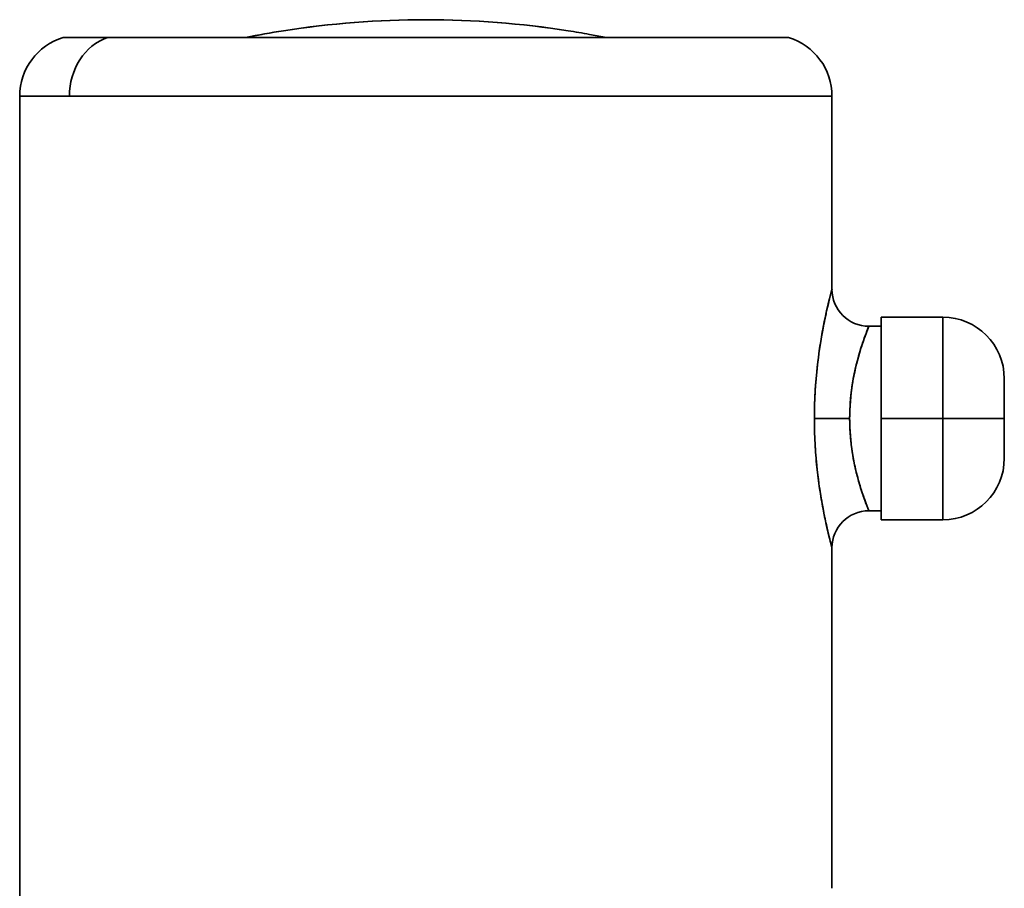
# Model space of a CAD drawing. Header units: inches. Extents: x 3748 to 4949, y 493 to 1838.
# Tile 16 of 27: x 4766 to 4846, y 1209 to 1279. Entities that reach past the tile are written whole.
import ezdxf

# ---------------------------------------------------------------- set-up
doc = ezdxf.new("R2010")
doc.units = ezdxf.units.IN
doc.header["$MEASUREMENT"] = 0

msp = doc.modelspace()

# ---------------------------------------------------------------- linework, layer by layer
at = {"color": 7, "lineweight": 35, "ltscale": 0.090201}
msp.add_line((4769.319, 1277.681), (4772.927, 1277.681), dxfattribs=at)
at = {"color": 7, "lineweight": 35}
for p, q in [((4772.927, 1277.681), (4812.923, 1277.681)), ((4765.792, 1272.903), (4765.792, 1207.123)), ((4765.792, 1272.903), (4765.792, 1207.123)), ((4831.792, 1272.903), (4769.832, 1272.903)), ((4814.613, 1272.903), (4769.832, 1272.903)), ((4831.792, 1236.207), (4831.792, 1208.523)), ((4831.792, 1208.523), (4831.792, 1236.207))]:
    msp.add_line(p, q, dxfattribs=at)
at = {"color": 7, "lineweight": 35, "ltscale": 0.035284}
for p, q in [((4784.107, 1277.68), (4785.495, 1277.932)), ((4813.478, 1277.68), (4812.089, 1277.932))]:
    msp.add_line(p, q, dxfattribs=at)
at = {"color": 7, "lineweight": 35, "ltscale": 0.383582}
msp.add_line((4812.923, 1277.681), (4828.266, 1277.681), dxfattribs=at)
at = {"color": 7, "lineweight": 35, "ltscale": 0.100995}
msp.add_line((4769.832, 1272.903), (4765.792, 1272.903), dxfattribs=at)
msp.add_line((4769.832, 1272.903), (4765.792, 1272.903), dxfattribs=at)
at = {"color": 7, "lineweight": 35, "ltscale": 0.429474}
msp.add_line((4831.792, 1272.903), (4814.613, 1272.903), dxfattribs=at)
at = {"color": 7, "lineweight": 35, "ltscale": 0.392387}
for p, q in [((4831.792, 1272.903), (4831.792, 1257.207)), ((4831.792, 1257.207), (4831.792, 1272.903))]:
    msp.add_line(p, q, dxfattribs=at)
at = {"color": 7, "lineweight": 35, "ltscale": 0.205843}
for p, q in [((4835.792, 1254.941), (4835.792, 1246.707)), ((4835.792, 1246.707), (4835.792, 1238.474)), ((4840.792, 1238.474), (4840.792, 1246.707)), ((4840.792, 1238.474), (4840.792, 1246.707))]:
    msp.add_line(p, q, dxfattribs=at)
at = {"color": 7, "lineweight": 35, "ltscale": 0.125}
for p, q in [((4835.792, 1254.941), (4840.792, 1254.941)), ((4840.792, 1246.707), (4835.792, 1246.707)), ((4840.792, 1246.707), (4835.792, 1246.707)), ((4840.792, 1246.707), (4845.792, 1246.707)), ((4840.792, 1246.707), (4845.792, 1246.707)), ((4835.792, 1238.474), (4840.792, 1238.474))]:
    msp.add_line(p, q, dxfattribs=at)
at = {"color": 7, "lineweight": 35, "ltscale": 0.003955}
for p, q in [((4835.792, 1254.941), (4835.792, 1254.783)), ((4835.792, 1238.632), (4835.792, 1238.474))]:
    msp.add_line(p, q, dxfattribs=at)
at = {"color": 7, "lineweight": 35, "ltscale": 0.011714}
for p, q in [((4835.792, 1254.783), (4835.792, 1254.314)), ((4835.792, 1239.1), (4835.792, 1238.632))]:
    msp.add_line(p, q, dxfattribs=at)
at = {"color": 7, "lineweight": 35, "ltscale": 0.205844}
for p, q in [((4840.792, 1246.707), (4840.792, 1254.941)), ((4840.792, 1254.941), (4840.792, 1246.707))]:
    msp.add_line(p, q, dxfattribs=at)
at = {"color": 7, "lineweight": 35, "ltscale": 0.001298}
msp.add_line((4834.564, 1253.628), (4834.583, 1253.677), dxfattribs=at)
at = {"color": 7, "lineweight": 35, "ltscale": 0.025}
for p, q in [((4835.792, 1254.207), (4834.792, 1254.207)), ((4835.792, 1254.207), (4834.792, 1254.207)), ((4835.792, 1239.207), (4834.792, 1239.207)), ((4834.792, 1239.207), (4835.792, 1239.207))]:
    msp.add_line(p, q, dxfattribs=at)
at = {"color": 7, "lineweight": 35, "ltscale": 0.019022}
for p, q in [((4835.792, 1254.314), (4835.792, 1253.553)), ((4835.792, 1239.861), (4835.792, 1239.1))]:
    msp.add_line(p, q, dxfattribs=at)
at = {"color": 7, "lineweight": 35, "ltscale": 0.375}
msp.add_line((4835.792, 1239.207), (4835.792, 1254.207), dxfattribs=at)
at = {"color": 7, "lineweight": 35, "ltscale": 0.003603}
for p, q in [((4835.792, 1254.207), (4835.792, 1254.063)), ((4835.792, 1239.351), (4835.792, 1239.207))]:
    msp.add_line(p, q, dxfattribs=at)
at = {"color": 7, "lineweight": 35, "ltscale": 0.01067}
for p, q in [((4835.792, 1254.063), (4835.792, 1253.636)), ((4835.792, 1239.778), (4835.792, 1239.351))]:
    msp.add_line(p, q, dxfattribs=at)
at = {"color": 7, "lineweight": 35, "ltscale": 0.017326}
for p, q in [((4835.792, 1253.636), (4835.792, 1252.943)), ((4835.792, 1240.471), (4835.792, 1239.778))]:
    msp.add_line(p, q, dxfattribs=at)
at = {"color": 7, "lineweight": 35, "ltscale": 0.0256}
msp.add_line((4835.792, 1253.553), (4835.792, 1252.529), dxfattribs=at)
at = {"color": 7, "lineweight": 35, "ltscale": 0.023317}
msp.add_line((4835.792, 1252.943), (4835.792, 1252.011), dxfattribs=at)
at = {"color": 7, "lineweight": 35, "ltscale": 0.031192}
msp.add_line((4835.792, 1252.529), (4835.792, 1251.282), dxfattribs=at)
at = {"color": 7, "lineweight": 35, "ltscale": 0.028413}
for p, q in [((4835.792, 1252.011), (4835.792, 1250.874)), ((4835.792, 1242.541), (4835.792, 1241.404))]:
    msp.add_line(p, q, dxfattribs=at)
at = {"color": 7, "lineweight": 35, "ltscale": 0.035588}
for p, q in [((4835.792, 1251.282), (4835.792, 1249.858)), ((4835.792, 1243.556), (4835.792, 1242.133))]:
    msp.add_line(p, q, dxfattribs=at)
at = {"color": 7, "lineweight": 35, "ltscale": 0.032417}
msp.add_line((4835.792, 1250.874), (4835.792, 1249.577), dxfattribs=at)
at = {"color": 7, "lineweight": 35, "ltscale": 0.038615}
msp.add_line((4835.792, 1249.858), (4835.792, 1248.314), dxfattribs=at)
at = {"color": 7, "lineweight": 35, "ltscale": 0.001553}
msp.add_line((4845.792, 1249.941), (4845.792, 1249.879), dxfattribs=at)
at = {"color": 7, "lineweight": 35, "ltscale": 0.080844}
for q in [(4845.792, 1249.941), (4845.792, 1243.474)]:
    msp.add_line((4845.792, 1246.707), q, dxfattribs=at)
at = {"color": 7, "lineweight": 35, "ltscale": 0.004601}
msp.add_line((4845.792, 1249.879), (4845.792, 1249.695), dxfattribs=at)
at = {"color": 7, "lineweight": 35, "ltscale": 0.007471}
msp.add_line((4845.792, 1249.695), (4845.792, 1249.396), dxfattribs=at)
at = {"color": 7, "lineweight": 35, "ltscale": 0.035173}
msp.add_line((4835.792, 1249.577), (4835.792, 1248.171), dxfattribs=at)
at = {"color": 7, "lineweight": 35, "ltscale": 0.010054}
msp.add_line((4845.792, 1249.396), (4845.792, 1248.994), dxfattribs=at)
at = {"color": 7, "lineweight": 35, "ltscale": 0.012251}
msp.add_line((4845.792, 1248.994), (4845.792, 1248.504), dxfattribs=at)
at = {"color": 7, "lineweight": 35, "ltscale": 0.040158}
for p, q in [((4835.792, 1248.314), (4835.792, 1246.707)), ((4835.792, 1246.707), (4835.792, 1245.101))]:
    msp.add_line(p, q, dxfattribs=at)
at = {"color": 7, "lineweight": 35, "ltscale": 0.03658}
msp.add_line((4835.792, 1248.171), (4835.792, 1246.707), dxfattribs=at)
at = {"color": 7, "lineweight": 35, "ltscale": 0.013977}
msp.add_line((4845.792, 1248.504), (4845.792, 1247.945), dxfattribs=at)
at = {"color": 7, "lineweight": 35, "ltscale": 0.015166}
msp.add_line((4845.792, 1247.945), (4845.792, 1247.338), dxfattribs=at)
at = {"color": 7, "lineweight": 35, "ltscale": 0.015771}
msp.add_line((4845.792, 1247.338), (4845.792, 1246.707), dxfattribs=at)
at = {"color": 7, "lineweight": 35, "ltscale": 0.071738}
msp.add_line((4830.358, 1246.707), (4833.227, 1246.707), dxfattribs=at)
msp.add_line((4830.358, 1246.707), (4833.227, 1246.707), dxfattribs=at)
at = {"color": 7, "lineweight": 35, "ltscale": 0.036578}
msp.add_line((4835.792, 1246.707), (4835.792, 1245.244), dxfattribs=at)
at = {"color": 7, "lineweight": 35, "ltscale": 0.022635}
msp.add_line((4845.792, 1246.707), (4845.792, 1245.802), dxfattribs=at)
at = {"color": 7, "lineweight": 35, "ltscale": 0.01279}
msp.add_line((4845.792, 1245.802), (4845.792, 1245.29), dxfattribs=at)
at = {"color": 7, "lineweight": 35, "ltscale": 0.035175}
msp.add_line((4835.792, 1245.244), (4835.792, 1243.837), dxfattribs=at)
at = {"color": 7, "lineweight": 35, "ltscale": 0.038614}
msp.add_line((4835.792, 1245.101), (4835.792, 1243.556), dxfattribs=at)
at = {"color": 7, "lineweight": 35, "ltscale": 0.013081}
msp.add_line((4845.792, 1245.29), (4845.792, 1244.767), dxfattribs=at)
at = {"color": 7, "lineweight": 35, "ltscale": 0.012402}
msp.add_line((4845.792, 1244.767), (4845.792, 1244.271), dxfattribs=at)
at = {"color": 7, "lineweight": 35, "ltscale": 0.010423}
msp.add_line((4845.792, 1244.271), (4845.792, 1243.854), dxfattribs=at)
at = {"color": 7, "lineweight": 35, "ltscale": 0.032416}
msp.add_line((4835.792, 1243.837), (4835.792, 1242.541), dxfattribs=at)
at = {"color": 7, "lineweight": 35, "ltscale": 0.007024}
msp.add_line((4845.792, 1243.854), (4845.792, 1243.573), dxfattribs=at)
at = {"color": 7, "lineweight": 35, "ltscale": 0.002487}
msp.add_line((4845.792, 1243.573), (4845.792, 1243.474), dxfattribs=at)
at = {"color": 7, "lineweight": 35, "ltscale": 0.031194}
msp.add_line((4835.792, 1242.133), (4835.792, 1240.885), dxfattribs=at)
at = {"color": 7, "lineweight": 35, "ltscale": 0.023318}
msp.add_line((4835.792, 1241.404), (4835.792, 1240.471), dxfattribs=at)
at = {"color": 7, "lineweight": 35, "ltscale": 0.025598}
msp.add_line((4835.792, 1240.885), (4835.792, 1239.861), dxfattribs=at)
at = {"color": 7, "lineweight": 35, "ltscale": 0.000756}
msp.add_line((4831.052, 1239.443), (4831.058, 1239.414), dxfattribs=at)
at = {"color": 7, "lineweight": 35, "ltscale": 0.004156}
msp.add_line((4834.73, 1239.361), (4834.792, 1239.207), dxfattribs=at)
at = {"color": 7, "lineweight": 35, "ltscale": 0.005578}
msp.add_line((4831.792, 1236.207), (4831.735, 1236.423), dxfattribs=at)
at = {"color": 7, "lineweight": 35}
for points in [[(4831.792, 1257.207), (4831.59, 1256.423), (4831.493, 1256.027), (4831.413, 1255.688), (4831.331, 1255.323), (4831.234, 1254.877), (4831.137, 1254.407), (4831.037, 1253.891), (4830.941, 1253.356), (4830.849, 1252.806), (4830.804, 1252.523), (4830.762, 1252.236), (4830.722, 1251.954), (4830.683, 1251.669), (4830.635, 1251.281), (4830.589, 1250.889), (4830.548, 1250.493), (4830.498, 1249.962), (4830.456, 1249.426), (4830.421, 1248.886), (4830.393, 1248.344), (4830.373, 1247.799), (4830.361, 1247.254), (4830.358, 1246.707)], [(4833.227, 1246.707), (4833.231, 1247.062), (4833.241, 1247.416), (4833.259, 1247.77), (4833.284, 1248.121), (4833.315, 1248.471), (4833.354, 1248.818), (4833.398, 1249.162), (4833.437, 1249.427), (4833.479, 1249.689), (4833.525, 1249.949), (4833.561, 1250.141), (4833.599, 1250.332), (4833.68, 1250.708), (4833.765, 1251.074), (4833.857, 1251.433), (4833.952, 1251.78), (4834.049, 1252.114), (4834.148, 1252.433), (4834.246, 1252.736), (4834.343, 1253.018), (4834.412, 1253.216), (4834.479, 1253.4), (4834.561, 1253.62), (4834.634, 1253.81), (4834.713, 1254.011), (4834.792, 1254.207)], [(4833.464, 1249.595), (4833.415, 1249.279), (4833.373, 1248.958), (4833.336, 1248.633), (4833.304, 1248.304), (4833.278, 1247.972), (4833.261, 1247.693), (4833.247, 1247.413), (4833.236, 1247.131), (4833.231, 1246.92), (4833.227, 1246.707)], [(4831.792, 1236.207), (4831.59, 1236.992), (4831.493, 1237.388), (4831.413, 1237.727), (4831.331, 1238.091), (4831.234, 1238.538), (4831.137, 1239.008), (4831.037, 1239.525), (4830.94, 1240.059), (4830.849, 1240.609), (4830.804, 1240.893), (4830.762, 1241.179), (4830.722, 1241.462), (4830.683, 1241.746), (4830.635, 1242.135), (4830.589, 1242.527), (4830.548, 1242.922), (4830.498, 1243.454), (4830.456, 1243.989), (4830.421, 1244.529), (4830.393, 1245.071), (4830.373, 1245.616), (4830.361, 1246.161), (4830.358, 1246.707)], [(4833.227, 1246.707), (4833.231, 1246.353), (4833.241, 1245.998), (4833.259, 1245.645), (4833.284, 1245.293), (4833.315, 1244.944), (4833.354, 1244.597), (4833.398, 1244.253), (4833.437, 1243.988), (4833.479, 1243.726), (4833.525, 1243.466), (4833.561, 1243.273), (4833.599, 1243.083), (4833.68, 1242.707), (4833.765, 1242.341), (4833.857, 1241.982), (4833.952, 1241.635), (4834.049, 1241.301), (4834.148, 1240.982), (4834.246, 1240.679), (4834.342, 1240.397), (4834.412, 1240.199), (4834.479, 1240.015), (4834.566, 1239.783), (4834.618, 1239.646), (4834.792, 1239.207)]]:
    msp.add_lwpolyline(points, dxfattribs=at)
for centre, radius, start, end in [((4798.797, 1204.239), 74.884, 90.01492, 98.89677), ((4798.797, 1204.251), 74.872, 89.99208, 98.88322), ((4798.788, 1204.251), 74.872, 81.11678, 90.00793), ((4798.787, 1204.239), 74.884, 81.10324, 89.98508), ((4770.792, 1272.903), 5, 107.14176, 180.00001), ((4798.875, 1203.7), 75.429, 98.87773, 101.24373), ((4798.87, 1203.728), 75.4, 98.89166, 101.24386), ((4798.724, 1203.785), 75.342, 79.78056, 81.12307), ((4798.728, 1203.811), 75.315, 79.78166, 81.10911), ((4826.792, 1272.903), 5, 0, 72.85824), ((4868.549, 1247.305), 38.067, 164.9229, 166.27601), ((4834.792, 1257.207), 3, 180.00075, 269.99923), ((4872.847, 1246.087), 42.532, 166.05516, 169.32075), ((4872.301, 1246.175), 41.979, 167.55013, 171.73787), ((4874.732, 1245.712), 44.454, 168.48228, 169.2925), ((4840.792, 1249.941), 5, 0, 90), ((4840.792, 1249.941), 5, 0, 90), ((4870.544, 1246.462), 40.199, 169.23712, 173.04911), ((4852.74, 1246.602), 19.486, 158.86599, 163.89146), ((4850.643, 1247.641), 17.157, 157.49573, 159.5759), ((4854.751, 1245.975), 21.593, 163.77266, 170.34773), ((4869.242, 1246.627), 38.887, 173.05833, 176.39524), ((4866.645, 1246.753), 36.287, 176.33703, 178.19996), ((4887.606, 1246.435), 57.248, 178.54042, 179.72732), ((4867.945, 1246.707), 37.587, 179.99897, 183.06037), ((4850.93, 1246.711), 17.703, 180.01228, 184.6585), ((4851.479, 1246.765), 18.254, 184.68637, 189.05483), ((4868.626, 1246.741), 38.269, 183.05742, 185.96244), ((4852.558, 1246.948), 19.349, 189.08886, 192.95182), ((4840.792, 1243.474), 5, 270.00095, 359.99856), ((4869.882, 1246.868), 39.532, 185.95651, 188.57576), ((4854.488, 1247.425), 21.337, 193.03751, 196.18573), ((4871.514, 1247.108), 41.182, 188.56675, 190.80814), ((4853.824, 1247.224), 20.643, 196.16421, 198.92055), ((4855.681, 1247.807), 22.589, 198.79215, 200.72857), ((4873.315, 1247.442), 43.013, 190.79585, 192.59892), ((4834.792, 1236.207), 3, 90.00289, 179.99649), ((4855.657, 1247.768), 22.552, 200.65654, 201.88559), ((4874.899, 1247.783), 44.633, 192.5829, 193.90911), ((4875.652, 1247.953), 45.405, 193.88805, 194.7102)]:
    msp.add_arc(centre, radius, start, end, dxfattribs=at)
msp.add_ellipse((4774.22, 1272.903), major_axis=(0, 5), ratio=0.877583, start_param=0.29918, end_param=1.570796, dxfattribs=at)
msp.add_ellipse((4774.22, 1272.903), major_axis=(0, 5), ratio=0.877583, start_param=0.29918, end_param=1.570796, dxfattribs=at)

doc.saveas('drawing.dxf')
